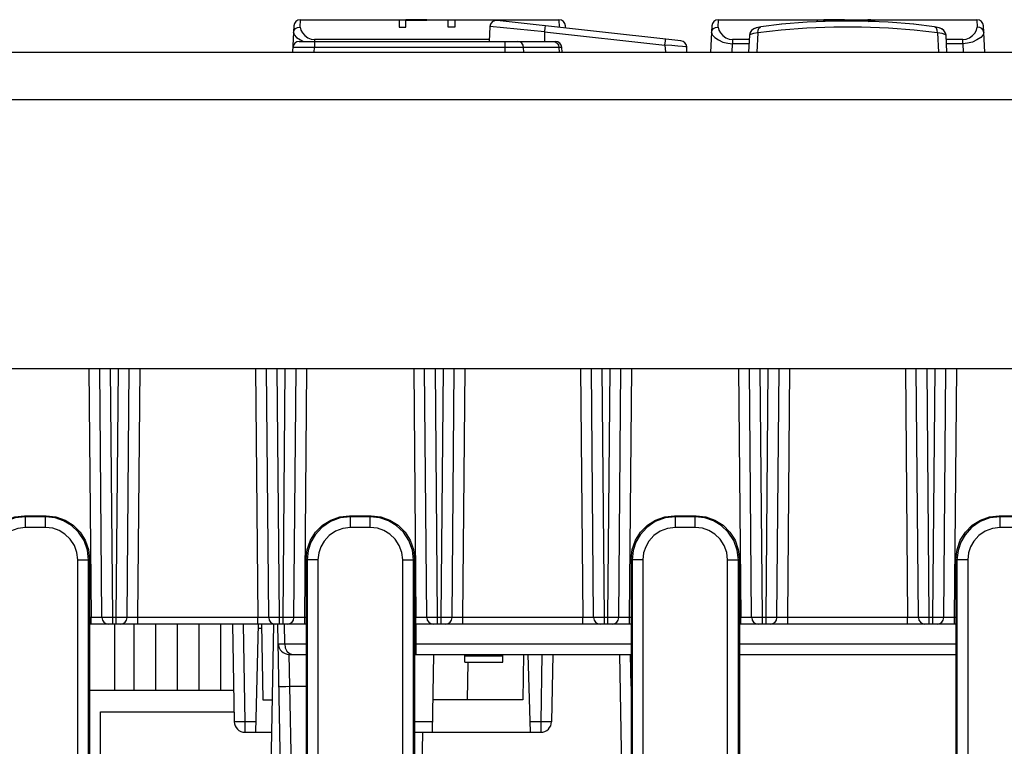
# Model space of a CAD drawing. Extents: x 34 to 410, y 34 to 287.
# Tile 8 of 77: x 76.97 to 83.39, y 93.99 to 98.74. Entities that reach past the tile are written whole.
import ezdxf

# ---------------------------------------------------------------- set-up
doc = ezdxf.new("R2010")
doc.units = 0
doc.header["$LTSCALE"] = 23.1
doc.layers.get('0').update_dxf_attribs({"linetype": 'CONTINUOUS'})
doc.layers.add('ALL_AXIS', color=7, linetype='CONTINUOUS')
doc.layers.add('ALL_FEATURES', color=7, linetype='CONTINUOUS')

msp = doc.modelspace()

# ---------------------------------------------------------------- linework, layer by layer
at = {"color": 7, "linetype": 'CONTINUOUS'}
for p, q in [((78.7557, 98.6949), (78.7467, 98.523)), ((78.7981, 98.7351), (80.4859, 98.7351)), ((80.0353, 98.6902), (80.0303, 98.5937)), ((81.2826, 98.5976), (80.0824, 98.7302)), ((80.529, 98.6809), (80.5283, 98.6949)), ((81.4851, 98.6949), (81.4761, 98.523)), ((81.5275, 98.7351), (83.2153, 98.7351)), ((81.7946, 98.6868), (81.7745, 98.6819)), ((81.7954, 98.687), (81.7946, 98.6868)), ((81.941, 98.7056), (81.8047, 98.6885)), ((82.1077, 98.7189), (81.9394, 98.7055)), ((82.2831, 98.7256), (82.106, 98.7188)), ((82.4615, 98.7256), (82.2813, 98.7256)), ((82.6368, 98.7188), (82.4597, 98.7256)), ((82.8034, 98.7055), (82.6351, 98.7189)), ((82.9381, 98.6885), (82.8018, 98.7056)), ((82.9581, 98.6844), (82.9473, 98.687)), ((83.2667, 98.523), (83.2577, 98.6949)), ((81.7294, 98.6334), (81.7236, 98.523)), ((81.7294, 98.6334), (81.7294, 98.6338)), ((81.7374, 98.6554), (81.7324, 98.6476)), ((81.7851, 98.6488), (81.7781, 98.523)), ((82.9577, 98.6488), (82.9647, 98.523)), ((82.9845, 98.6754), (82.9678, 98.682)), ((82.9921, 98.6698), (82.9845, 98.6754)), ((83.0134, 98.6338), (83.0134, 98.6334)), ((83.0192, 98.523), (83.0134, 98.6334)), ((78.7907, 98.5937), (80.4621, 98.5937)), ((81.3222, 98.523), (81.3203, 98.5577)), ((80.5063, 98.523), (80.5044, 98.5538)), ((77.4217, 94.3582), (78.3615, 94.3582))]:
    msp.add_line(p, q, dxfattribs=at)
at = {"color": 9, "linetype": 'CONTINUOUS'}
for p, q in [((78.7958, 98.6874), (78.7981, 98.7351)), ((80.3915, 98.6556), (80.0353, 98.6902)), ((80.4859, 98.7351), (80.4882, 98.6874)), ((81.5252, 98.6874), (81.5275, 98.7351)), ((83.2153, 98.7351), (83.2176, 98.6874)), ((78.7534, 98.6517), (78.7572, 98.6657)), ((78.7572, 98.6657), (78.7665, 98.6772)), ((80.3915, 98.6556), (80.3915, 98.5937)), ((80.3915, 98.6556), (81.1785, 98.5687)), ((81.4829, 98.6517), (81.4866, 98.6657)), ((81.4866, 98.6657), (81.4959, 98.6772)), ((83.2562, 98.6657), (83.2469, 98.6772)), ((83.2599, 98.6517), (83.2562, 98.6657)), ((78.7978, 98.6028), (78.8178, 98.5937)), ((78.8895, 98.5937), (78.8895, 98.5535)), ((78.8908, 98.6057), (78.8908, 98.5937)), ((80.0309, 98.6057), (78.8908, 98.6057)), ((80.1329, 98.5937), (80.1329, 98.5535)), ((81.1785, 98.5687), (81.1809, 98.523)), ((81.6173, 98.523), (81.6202, 98.5778)), ((81.6202, 98.6057), (81.6202, 98.5778)), ((81.7279, 98.6057), (81.6202, 98.6057)), ((81.7266, 98.5778), (81.6202, 98.5778)), ((83.1226, 98.6057), (83.0149, 98.6057)), ((83.1226, 98.5778), (83.0162, 98.5778)), ((83.1226, 98.5778), (83.1226, 98.6057)), ((83.1226, 98.5778), (83.1255, 98.523)), ((78.8879, 98.523), (78.8895, 98.5535)), ((80.1329, 98.5535), (78.8895, 98.5535)), ((80.1329, 98.5535), (80.1338, 98.523)), ((80.2561, 98.5229), (80.2552, 98.5535)), ((80.4855, 98.5535), (80.2552, 98.5535)), ((80.5044, 98.5538), (80.4855, 98.5535)), ((80.4855, 98.5535), (80.4873, 98.523))]:
    msp.add_line(p, q, dxfattribs=at)
for points in [[(78.7665, 98.6772), (78.78, 98.6849), (78.7958, 98.6874)], [(78.7958, 98.6874), (78.7998, 98.6677), (78.8111, 98.6484), (78.8271, 98.6313), (78.8468, 98.6175), (78.8687, 98.6087), (78.8908, 98.6057)], [(80.3962, 98.6955), (80.3958, 98.6925), (80.3947, 98.684), (80.3915, 98.6556)], [(81.4959, 98.6772), (81.5094, 98.6849), (81.5252, 98.6874)], [(81.5252, 98.6874), (81.5292, 98.6677), (81.5405, 98.6484), (81.5565, 98.6313), (81.5762, 98.6175), (81.5981, 98.6087), (81.6202, 98.6057)], [(81.7851, 98.6488), (81.7863, 98.6657), (81.7917, 98.6793), (81.8004, 98.6872), (81.8047, 98.6885)], [(82.9577, 98.6488), (82.8048, 98.6668), (82.6373, 98.6792), (82.461, 98.6854), (82.2818, 98.6854), (82.1055, 98.6792), (81.938, 98.6668), (81.7851, 98.6488)], [(82.9577, 98.6488), (82.9565, 98.6657), (82.9511, 98.6793), (82.9424, 98.6872), (82.9381, 98.6885)], [(83.1226, 98.6057), (83.1443, 98.6085), (83.1661, 98.6172), (83.1858, 98.6309), (83.202, 98.648), (83.2135, 98.6674), (83.2176, 98.6874)], [(83.2469, 98.6772), (83.2333, 98.6849), (83.2176, 98.6874)], [(78.7534, 98.6517), (78.7581, 98.6367), (78.7735, 98.6195), (78.7978, 98.6028)], [(81.4829, 98.6517), (81.4875, 98.6367), (81.5029, 98.6195), (81.5272, 98.6028), (81.5569, 98.5893), (81.5887, 98.5808), (81.6202, 98.5778)], [(81.7851, 98.6488), (81.7554, 98.6448), (81.7362, 98.6395), (81.7294, 98.6334)], [(83.0134, 98.6334), (83.0066, 98.6395), (82.9874, 98.6448), (82.9577, 98.6488)], [(83.2599, 98.6517), (83.2553, 98.6367), (83.2399, 98.6195), (83.2156, 98.6027), (83.1859, 98.5893), (83.1541, 98.5808), (83.1226, 98.5778)], [(80.2552, 98.5535), (80.2519, 98.569), (80.2438, 98.582), (80.2321, 98.5907), (80.2185, 98.5937)], [(80.4488, 98.5937), (80.4624, 98.5907), (80.4741, 98.582)], [(80.4741, 98.582), (80.4822, 98.569), (80.4855, 98.5535)], [(81.1785, 98.5687), (81.1818, 98.5971), (81.1828, 98.6056), (81.1832, 98.6086)], [(81.3203, 98.5577), (81.3134, 98.5588), (81.2934, 98.5607), (81.2621, 98.5631), (81.2225, 98.5658), (81.1785, 98.5687)], [(78.7899, 98.5544), (78.7673, 98.5543), (78.7532, 98.554), (78.7483, 98.5535)], [(78.8895, 98.5535), (78.8531, 98.554), (78.8191, 98.5543), (78.7899, 98.5544)], [(80.2035, 98.5538), (80.1812, 98.5538), (80.1574, 98.5537), (80.1329, 98.5535)], [(80.2552, 98.5535), (80.2411, 98.5537), (80.2236, 98.5538), (80.2035, 98.5538)]]:
    msp.add_lwpolyline(points, dxfattribs=at)
at = {"color": 7, "linetype": 'CONTINUOUS'}
for points in [[(80.0823, 98.7302), (80.0652, 98.7286), (80.0502, 98.7203), (80.0397, 98.7068), (80.0353, 98.6902)], [(81.8047, 98.6885), (81.7957, 98.687), (81.7753, 98.6822)], [(82.9851, 98.6751), (82.9683, 98.6819), (82.9481, 98.6868), (82.9381, 98.6885)], [(81.7753, 98.6822), (81.7583, 98.6754), (81.7433, 98.6644), (81.7325, 98.6479), (81.7294, 98.6338)], [(81.7745, 98.6819), (81.7577, 98.6751), (81.7507, 98.6698)], [(83.0134, 98.6338), (83.0105, 98.6474), (83, 98.664), (82.9851, 98.6751)], [(83.0104, 98.6476), (83.0103, 98.6479), (83.0054, 98.6554)]]:
    msp.add_lwpolyline(points, dxfattribs=at)
for centre, start, end in [((78.7981, 98.6927), 90, 177), ((80.4859, 98.6927), 3, 90), ((81.5275, 98.6927), 90, 177), ((83.2153, 98.6927), 3, 90), ((78.7907, 98.5513), 89.99841, 177), ((80.4621, 98.5513), 3.46305, 90), ((81.278, 98.5555), 3, 83.69915)]:
    msp.add_arc(centre, 0.0424, start, end, dxfattribs=at)
at = {"layer": 'ALL_AXIS', "color": 7, "linetype": 'CONTINUOUS'}
for p, q in [((77.5857, 94.3582), (77.5857, 94.7895)), ((77.713, 94.3582), (77.713, 94.7895)), ((77.8544, 94.3582), (77.8544, 94.7895)), ((77.9959, 94.3582), (77.9959, 94.7895)), ((78.1373, 94.3582), (78.1373, 94.7895)), ((78.2787, 94.3582), (78.2787, 94.7895)), ((77.4924, 92.9678), (77.4924, 94.2167)), ((77.4924, 94.2167), (78.364, 94.2167))]:
    msp.add_line(p, q, dxfattribs=at)
at = {"layer": 'ALL_FEATURES', "color": 40, "linetype": 'CONTINUOUS'}
for p, q in [((79.4425, 98.7351), (79.4425, 98.6871)), ((79.4425, 98.6871), (79.4871, 98.6871)), ((79.6228, 98.7351), (79.4871, 98.7351)), ((79.4871, 98.6871), (79.4871, 98.733)), ((79.4871, 98.733), (79.6228, 98.733)), ((79.6228, 98.733), (79.6228, 98.7351)), ((79.7637, 98.6871), (79.7637, 98.7351)), ((79.8058, 98.6871), (79.7637, 98.6871)), ((79.8058, 98.7351), (79.8058, 98.6871)), ((80.3962, 98.6955), (80.3866, 98.6966)), ((82.1711, 98.7351), (82.1711, 98.7213)), ((82.3514, 98.7351), (82.2157, 98.7351)), ((82.2157, 98.723), (82.2157, 98.733)), ((82.2157, 98.733), (82.3514, 98.733)), ((82.3514, 98.733), (82.3514, 98.7351))]:
    msp.add_line(p, q, dxfattribs=at)
at = {"layer": 'ALL_FEATURES', "color": 3, "linetype": 'CONTINUOUS'}
for p, q in [((59.8008, 98.523), (104.9286, 98.523)), ((59.8008, 96.4582), (104.942, 96.4582))]:
    msp.add_line(p, q, dxfattribs=at)
at = {"layer": 'ALL_FEATURES', "color": 9, "linetype": 'CONTINUOUS'}
for p, q in [((101.1944, 98.2119), (63.5484, 98.2119)), ((77.4169, 96.4582), (77.4311, 94.8315)), ((77.5725, 94.8315), (77.5584, 96.4582)), ((77.5961, 94.8315), (77.6103, 96.4582)), ((77.7375, 94.8315), (77.7517, 96.4582)), ((78.5059, 96.4582), (78.5201, 94.8315)), ((78.6615, 94.8315), (78.6473, 96.4582)), ((78.685, 94.8315), (78.6992, 96.4582)), ((78.8265, 94.8315), (78.8407, 96.4582)), ((79.5382, 96.4582), (79.5524, 94.8315)), ((79.6938, 94.8315), (79.6797, 96.4582)), ((79.7174, 94.8315), (79.7316, 96.4582)), ((79.8588, 94.8315), (79.873, 96.4582)), ((80.6272, 96.4582), (80.6414, 94.8315)), ((80.7828, 94.8315), (80.7686, 96.4582)), ((80.8063, 94.8315), (80.8205, 96.4582)), ((80.9478, 94.8315), (80.962, 96.4582)), ((81.6595, 96.4582), (81.6737, 94.8315)), ((81.8151, 94.8315), (81.801, 96.4582)), ((81.8387, 94.8315), (81.8529, 96.4582)), ((81.9801, 94.8315), (81.9943, 96.4582)), ((82.7485, 96.4582), (82.7627, 94.8315)), ((82.9041, 94.8315), (82.8899, 96.4582)), ((82.9276, 94.8315), (82.9418, 96.4582)), ((83.0691, 94.8315), (83.0833, 96.4582)), ((76.9974, 95.4966), (77.0036, 95.4904)), ((77.0036, 95.4197), (77.0036, 95.4904)), ((77.1327, 95.4904), (77.0036, 95.4904)), ((77.1327, 95.4904), (77.1389, 95.4966)), ((77.1327, 95.4197), (77.1327, 95.4904)), ((79.1187, 95.4966), (79.1249, 95.4904)), ((79.1249, 95.4197), (79.1249, 95.4904)), ((79.254, 95.4904), (79.1249, 95.4904)), ((79.254, 95.4904), (79.2602, 95.4966)), ((79.254, 95.4197), (79.254, 95.4904)), ((81.24, 95.4966), (81.2462, 95.4904)), ((81.2462, 95.4197), (81.2462, 95.4904)), ((81.3753, 95.4904), (81.2462, 95.4904)), ((81.3753, 95.4904), (81.3815, 95.4966)), ((81.3753, 95.4197), (81.3753, 95.4904)), ((83.3613, 95.4966), (83.3675, 95.4904)), ((83.3675, 95.4197), (83.3675, 95.4904)), ((83.4966, 95.4904), (83.3675, 95.4904)), ((77.1327, 95.4197), (77.0036, 95.4197)), ((79.254, 95.4197), (79.1249, 95.4197)), ((81.3753, 95.4197), (81.2462, 95.4197)), ((83.4966, 95.4197), (83.3675, 95.4197)), ((77.4155, 95.2076), (77.4217, 95.2138)), ((78.8359, 95.2138), (78.8421, 95.2076)), ((79.5368, 95.2076), (79.543, 95.2138)), ((80.9572, 95.2138), (80.9634, 95.2076)), ((81.6581, 95.2076), (81.6643, 95.2138)), ((83.0785, 95.2138), (83.0847, 95.2076)), ((77.3448, 91.0481), (77.3448, 95.2076)), ((77.3448, 95.2076), (77.4155, 95.2076)), ((77.4155, 91.1188), (77.4155, 95.2076)), ((78.8421, 95.2076), (78.8421, 91.1188)), ((78.9128, 95.2076), (78.8421, 95.2076)), ((78.9128, 95.2076), (78.9128, 91.0481)), ((79.4661, 91.0481), (79.4661, 95.2076)), ((79.4661, 95.2076), (79.5368, 95.2076)), ((79.5368, 91.1188), (79.5368, 95.2076)), ((80.9634, 95.2076), (80.9634, 91.1188)), ((81.0341, 95.2076), (80.9634, 95.2076)), ((81.0341, 95.2076), (81.0341, 91.0481)), ((81.5874, 91.0481), (81.5874, 95.2076)), ((81.5874, 95.2076), (81.6581, 95.2076)), ((81.6581, 91.1188), (81.6581, 95.2076)), ((83.0847, 95.2076), (83.0847, 91.1188)), ((83.1554, 95.2076), (83.0847, 95.2076)), ((83.1554, 95.2076), (83.1554, 91.0481)), ((77.4311, 94.8315), (77.4217, 94.8315)), ((77.4311, 94.7895), (77.4311, 94.8315)), ((77.4946, 94.8314), (77.4746, 94.8314)), ((77.5428, 94.8314), (77.5169, 94.8314)), ((77.5725, 94.8315), (77.5428, 94.8314)), ((77.5725, 94.7895), (77.5725, 94.8315)), ((77.5961, 94.8315), (77.5725, 94.8315)), ((77.5961, 94.7895), (77.5961, 94.8315)), ((77.6204, 94.8314), (77.5961, 94.8315)), ((77.648, 94.8314), (77.6204, 94.8314)), ((77.6602, 94.8314), (77.648, 94.8314)), ((77.7375, 94.8315), (77.707, 94.8314)), ((77.7375, 94.7895), (77.7375, 94.8315)), ((78.5201, 94.8315), (77.7375, 94.8315)), ((78.5201, 94.7895), (78.5201, 94.8315)), ((78.5836, 94.8314), (78.5636, 94.8314)), ((78.6317, 94.8314), (78.6058, 94.8314)), ((78.6615, 94.8315), (78.6317, 94.8314)), ((78.6615, 94.7895), (78.6615, 94.8315)), ((78.685, 94.8315), (78.6615, 94.8315)), ((78.685, 94.7895), (78.685, 94.8315)), ((78.7093, 94.8314), (78.685, 94.8315)), ((78.7369, 94.8314), (78.7093, 94.8314)), ((78.7492, 94.8314), (78.7369, 94.8314)), ((78.8265, 94.8315), (78.796, 94.8314)), ((78.8265, 94.7895), (78.8265, 94.8315)), ((78.8359, 94.8315), (78.8265, 94.8315)), ((79.5524, 94.8315), (79.543, 94.8315)), ((79.5524, 94.7895), (79.5524, 94.8315)), ((79.6159, 94.8314), (79.5959, 94.8314)), ((79.6641, 94.8314), (79.6382, 94.8314)), ((79.6938, 94.8315), (79.6641, 94.8314)), ((79.6938, 94.7895), (79.6938, 94.8315)), ((79.7174, 94.8315), (79.6938, 94.8315)), ((79.7174, 94.7895), (79.7174, 94.8315)), ((79.7417, 94.8314), (79.7174, 94.8315)), ((79.7693, 94.8314), (79.7417, 94.8314)), ((79.7815, 94.8314), (79.7693, 94.8314)), ((79.8588, 94.8315), (79.8283, 94.8314)), ((79.8588, 94.7895), (79.8588, 94.8315)), ((80.6414, 94.8315), (79.8588, 94.8315)), ((80.6414, 94.7895), (80.6414, 94.8315)), ((80.7049, 94.8314), (80.6849, 94.8314)), ((80.753, 94.8314), (80.7271, 94.8314)), ((80.7828, 94.8315), (80.753, 94.8314)), ((80.7828, 94.7895), (80.7828, 94.8315)), ((80.8063, 94.8315), (80.7828, 94.8315)), ((80.8063, 94.7895), (80.8063, 94.8315)), ((80.8306, 94.8314), (80.8063, 94.8315)), ((80.8582, 94.8314), (80.8306, 94.8314)), ((80.8705, 94.8314), (80.8582, 94.8314)), ((80.9478, 94.8315), (80.9173, 94.8314)), ((80.9478, 94.7895), (80.9478, 94.8315)), ((80.9572, 94.8315), (80.9478, 94.8315)), ((81.6737, 94.8315), (81.6643, 94.8315)), ((81.6737, 94.7895), (81.6737, 94.8315)), ((81.7372, 94.8314), (81.7172, 94.8314)), ((81.7854, 94.8314), (81.7595, 94.8314)), ((81.8151, 94.8315), (81.7854, 94.8314)), ((81.8151, 94.7895), (81.8151, 94.8315)), ((81.8387, 94.8315), (81.8151, 94.8315)), ((81.8387, 94.7895), (81.8387, 94.8315)), ((81.863, 94.8314), (81.8387, 94.8315)), ((81.8906, 94.8314), (81.863, 94.8314)), ((81.9028, 94.8314), (81.8906, 94.8314)), ((81.9801, 94.8315), (81.9496, 94.8314)), ((81.9801, 94.7895), (81.9801, 94.8315)), ((82.7627, 94.8315), (81.9801, 94.8315)), ((82.7627, 94.7895), (82.7627, 94.8315)), ((82.8262, 94.8314), (82.8062, 94.8314)), ((82.8743, 94.8314), (82.8484, 94.8314)), ((82.9041, 94.8315), (82.8743, 94.8314)), ((82.9041, 94.7895), (82.9041, 94.8315)), ((82.9276, 94.8315), (82.9041, 94.8315)), ((82.9276, 94.7895), (82.9276, 94.8315)), ((82.9519, 94.8314), (82.9276, 94.8315)), ((82.9795, 94.8314), (82.9519, 94.8314)), ((82.9918, 94.8314), (82.9795, 94.8314)), ((83.0691, 94.8315), (83.0386, 94.8314)), ((83.0691, 94.7895), (83.0691, 94.8315)), ((83.0785, 94.8315), (83.0691, 94.8315)), ((78.4247, 94.7895), (78.4358, 94.1519)), ((78.6954, 94.661), (78.6931, 94.7895)), ((79.5507, 94.7895), (79.5517, 94.661)), ((78.6663, 94.6609), (78.6954, 94.661)), ((78.6954, 94.661), (78.8359, 94.661)), ((79.543, 94.661), (80.9572, 94.661)), ((79.5517, 94.661), (79.5517, 94.5915)), ((81.6643, 94.661), (83.0785, 94.661)), ((78.7295, 94.3831), (78.7247, 94.5915)), ((79.8708, 94.5823), (80.1203, 94.5823)), ((80.375, 94.5915), (80.3673, 94.1519)), ((80.9572, 94.3847), (80.9536, 94.5915)), ((78.7661, 92.2851), (78.7295, 94.3831)), ((78.7295, 94.3831), (78.8359, 94.3831)), ((78.4358, 94.1519), (78.4358, 94.0824)), ((78.5056, 94.1519), (78.4358, 94.1519)), ((79.6602, 94.1519), (79.543, 94.1519)), ((80.3673, 94.1519), (80.2975, 94.1519)), ((80.3673, 94.1519), (80.3673, 94.0824)), ((79.5703, 92.4843), (79.5981, 94.0824))]:
    msp.add_line(p, q, dxfattribs=at)
at = {"layer": 'ALL_FEATURES', "color": 7, "linetype": 'CONTINUOUS'}
for p, q in [((77.5018, 94.8315), (77.4876, 96.4582)), ((77.6668, 94.8315), (77.681, 96.4582)), ((78.5908, 94.8315), (78.5766, 96.4582)), ((78.7558, 94.8315), (78.77, 96.4582)), ((79.6231, 94.8315), (79.6089, 96.4582)), ((79.7881, 94.8315), (79.8023, 96.4582)), ((80.7121, 94.8315), (80.6979, 96.4582)), ((80.8771, 94.8315), (80.8913, 96.4582)), ((81.7444, 94.8315), (81.7302, 96.4582)), ((81.9094, 94.8315), (81.9236, 96.4582)), ((82.8334, 94.8315), (82.8192, 96.4582)), ((82.9984, 94.8315), (83.0126, 96.4582)), ((76.9974, 95.4966), (77.1389, 95.4966)), ((79.1187, 95.4966), (79.2602, 95.4966)), ((81.24, 95.4966), (81.3815, 95.4966)), ((83.3613, 95.4966), (83.5028, 95.4966)), ((77.4217, 95.2138), (77.4217, 91.1126)), ((78.8359, 95.2138), (78.8359, 91.1126)), ((79.543, 95.2138), (79.543, 91.1126)), ((80.9572, 95.2138), (80.9572, 91.1126)), ((81.6643, 95.2138), (81.6643, 91.1126)), ((83.0785, 95.2138), (83.0785, 91.1126)), ((78.8359, 94.7895), (77.4217, 94.7895)), ((78.354, 94.7895), (78.3651, 94.1519)), ((78.5223, 94.7895), (78.5038, 94.0824)), ((78.5444, 94.7895), (78.5531, 94.2945)), ((78.6034, 93.6016), (78.6241, 94.7896)), ((78.6954, 92.2851), (78.6517, 94.7895)), ((80.9572, 94.7895), (79.543, 94.7895)), ((83.0785, 94.7895), (81.6643, 94.7895)), ((78.5449, 94.7611), (78.5216, 94.7611)), ((78.7247, 94.5915), (78.8359, 94.5915)), ((79.543, 94.5915), (80.9572, 94.5915)), ((79.6679, 94.5915), (79.659, 94.0824)), ((79.8715, 94.5406), (79.8707, 94.5915)), ((80.1195, 94.5406), (80.1204, 94.5915)), ((80.2553, 94.5915), (80.2501, 94.2945)), ((80.2994, 94.0824), (80.286, 94.5915)), ((80.4457, 94.5915), (80.438, 94.1519)), ((80.9205, 92.4843), (80.8837, 94.5915)), ((81.6643, 94.5915), (83.0785, 94.5915)), ((79.8715, 94.5406), (80.1195, 94.5406)), ((79.8895, 94.2945), (79.8938, 94.5406)), ((78.5531, 94.2945), (78.6154, 94.2945)), ((80.2501, 94.2945), (79.6627, 94.2945)), ((78.4358, 94.0824), (78.6117, 94.0824)), ((79.543, 94.0824), (80.3673, 94.0824))]:
    msp.add_line(p, q, dxfattribs=at)
at = {"layer": 'ALL_FEATURES', "color": 40, "linetype": 'CONTINUOUS'}
for points in [[(82.476, 98.7293), (82.4733, 98.7289), (82.4706, 98.7284), (82.4679, 98.7278), (82.4653, 98.7273), (82.4626, 98.7267), (82.4599, 98.7262), (82.4572, 98.7256)], [(82.5228, 98.7349), (82.5206, 98.7348), (82.5183, 98.7346), (82.5159, 98.7345), (82.5136, 98.7343), (82.5111, 98.7341), (82.5087, 98.7338), (82.5062, 98.7336), (82.5036, 98.7333), (82.5011, 98.733), (82.4984, 98.7327), (82.4958, 98.7323), (82.4931, 98.732), (82.4903, 98.7316), (82.4875, 98.7312), (82.4847, 98.7307), (82.4819, 98.7303), (82.4789, 98.7298), (82.476, 98.7293)], [(82.5057, 98.7238), (82.5088, 98.7246), (82.5119, 98.7254), (82.515, 98.7261), (82.518, 98.7268), (82.5212, 98.7275), (82.5243, 98.7282), (82.5275, 98.7288), (82.5306, 98.7294), (82.5336, 98.73), (82.5367, 98.7305), (82.5403, 98.7311), (82.5439, 98.7317), (82.5474, 98.7322), (82.551, 98.7327), (82.556, 98.7333)], [(82.556, 98.7333), (82.5575, 98.7335), (82.559, 98.7337), (82.5605, 98.7338), (82.5619, 98.734), (82.5634, 98.7341), (82.5648, 98.7343), (82.5662, 98.7344), (82.5676, 98.7345), (82.5689, 98.7346), (82.5703, 98.7347), (82.5716, 98.7348), (82.5729, 98.7349), (82.5741, 98.7349), (82.5754, 98.735)]]:
    msp.add_lwpolyline(points, dxfattribs=at)
at = {"layer": 'ALL_FEATURES', "color": 7, "linetype": 'CONTINUOUS'}
for points in [[(76.7146, 95.2138), (76.7217, 95.2767), (76.7426, 95.3365), (76.7763, 95.3901), (76.8211, 95.4349), (76.8747, 95.4686), (76.9345, 95.4895), (76.9974, 95.4966)], [(77.1389, 95.4966), (77.2018, 95.4895), (77.2616, 95.4686), (77.3152, 95.4349), (77.36, 95.3901), (77.3937, 95.3365), (77.4146, 95.2767), (77.4217, 95.2138)], [(78.8359, 95.2138), (78.843, 95.2767), (78.8639, 95.3365), (78.8976, 95.3901), (78.9424, 95.4349), (78.996, 95.4686), (79.0558, 95.4895), (79.1187, 95.4966)], [(79.2602, 95.4966), (79.3231, 95.4895), (79.3829, 95.4686), (79.4365, 95.4349), (79.4813, 95.3901), (79.515, 95.3365), (79.5359, 95.2767), (79.543, 95.2138)], [(80.9572, 95.2138), (80.9643, 95.2767), (80.9852, 95.3365), (81.0189, 95.3901), (81.0637, 95.4349), (81.1173, 95.4686), (81.1771, 95.4895), (81.24, 95.4966)], [(81.3815, 95.4966), (81.4444, 95.4895), (81.5042, 95.4686), (81.5578, 95.4349), (81.6026, 95.3901), (81.6363, 95.3365), (81.6572, 95.2767), (81.6643, 95.2138)], [(83.0785, 95.2138), (83.0856, 95.2767), (83.1065, 95.3365), (83.1402, 95.3901), (83.185, 95.4349), (83.2386, 95.4686), (83.2984, 95.4895), (83.3613, 95.4966)]]:
    msp.add_lwpolyline(points, dxfattribs=at)
at = {"layer": 'ALL_FEATURES', "color": 9, "linetype": 'CONTINUOUS'}
for points in [[(77.0036, 95.4904), (76.9362, 95.4822), (76.8727, 95.4583), (76.817, 95.4201), (76.774, 95.3727), (76.7455, 95.3231), (76.7278, 95.2701), (76.7208, 95.2076)], [(77.4155, 95.2076), (77.4079, 95.2728), (77.3855, 95.3343), (77.3495, 95.3892), (77.3028, 95.4335), (77.252, 95.464), (77.1964, 95.4831), (77.1327, 95.4904)], [(79.1249, 95.4904), (79.0575, 95.4822), (78.994, 95.4583), (78.9383, 95.4201), (78.8953, 95.3727), (78.8668, 95.3231), (78.8491, 95.2701), (78.8421, 95.2076)], [(79.5368, 95.2076), (79.5292, 95.2728), (79.5068, 95.3343), (79.4708, 95.3892), (79.4241, 95.4335), (79.3733, 95.464), (79.3177, 95.4831), (79.254, 95.4904)], [(81.2462, 95.4904), (81.1788, 95.4822), (81.1153, 95.4583), (81.0596, 95.4201), (81.0166, 95.3727), (80.9881, 95.3231), (80.9704, 95.2701), (80.9634, 95.2076)], [(81.6581, 95.2076), (81.6505, 95.2728), (81.6281, 95.3343), (81.5921, 95.3892), (81.5454, 95.4335), (81.4946, 95.464), (81.439, 95.4831), (81.3753, 95.4904)], [(83.3675, 95.4904), (83.3001, 95.4822), (83.2366, 95.4583), (83.1809, 95.4201), (83.1379, 95.3727), (83.1094, 95.3231), (83.0917, 95.2701), (83.0847, 95.2076)], [(77.0036, 95.4197), (76.9531, 95.4136), (76.9054, 95.3956), (76.8636, 95.367), (76.8314, 95.3314), (76.81, 95.2942), (76.7967, 95.2545), (76.7915, 95.2076)], [(77.3448, 95.2076), (77.3391, 95.2565), (77.3223, 95.3026), (77.2953, 95.3438), (77.2603, 95.377), (77.2222, 95.3999), (77.1805, 95.4143), (77.1327, 95.4197)], [(79.1249, 95.4197), (79.0744, 95.4136), (79.0267, 95.3956), (78.9849, 95.367), (78.9527, 95.3314), (78.9313, 95.2942), (78.918, 95.2545), (78.9128, 95.2076)], [(79.4661, 95.2076), (79.4604, 95.2565), (79.4436, 95.3026), (79.4166, 95.3438), (79.3816, 95.377), (79.3435, 95.3999), (79.3018, 95.4143), (79.254, 95.4197)], [(81.2462, 95.4197), (81.1957, 95.4136), (81.148, 95.3956), (81.1062, 95.367), (81.074, 95.3314), (81.0526, 95.2942), (81.0393, 95.2545), (81.0341, 95.2076)], [(81.5874, 95.2076), (81.5817, 95.2565), (81.5649, 95.3026), (81.5379, 95.3438), (81.5029, 95.377), (81.4648, 95.3999), (81.4231, 95.4143), (81.3753, 95.4197)], [(83.3675, 95.4197), (83.317, 95.4136), (83.2693, 95.3956), (83.2275, 95.367), (83.1953, 95.3314), (83.1739, 95.2942), (83.1606, 95.2545), (83.1554, 95.2076)], [(77.4746, 94.8314), (77.4474, 94.8315), (77.4311, 94.8315)], [(77.5018, 94.8315), (77.5, 94.8315), (77.4946, 94.8314)], [(77.5169, 94.8314), (77.5061, 94.8314), (77.503, 94.8315), (77.5018, 94.8315)], [(77.6668, 94.8315), (77.6661, 94.8315), (77.664, 94.8315), (77.6602, 94.8314)], [(77.707, 94.8314), (77.6826, 94.8314), (77.674, 94.8314), (77.6686, 94.8315), (77.6668, 94.8315)], [(78.5636, 94.8314), (78.5363, 94.8315), (78.5201, 94.8315)], [(78.5908, 94.8315), (78.5889, 94.8315), (78.5836, 94.8314)], [(78.6058, 94.8314), (78.5951, 94.8314), (78.592, 94.8315), (78.5908, 94.8315)], [(78.7558, 94.8315), (78.755, 94.8315), (78.7529, 94.8315), (78.7492, 94.8314)], [(78.796, 94.8314), (78.7715, 94.8314), (78.763, 94.8314), (78.7576, 94.8315), (78.7558, 94.8315)], [(79.5959, 94.8314), (79.5687, 94.8315), (79.5524, 94.8315)], [(79.6231, 94.8315), (79.6213, 94.8315), (79.6159, 94.8314)], [(79.6382, 94.8314), (79.6274, 94.8314), (79.6243, 94.8315), (79.6231, 94.8315)], [(79.7881, 94.8315), (79.7874, 94.8315), (79.7853, 94.8315), (79.7815, 94.8314)], [(79.8283, 94.8314), (79.8039, 94.8314), (79.7953, 94.8314), (79.7899, 94.8315), (79.7881, 94.8315)], [(80.6849, 94.8314), (80.6576, 94.8315), (80.6414, 94.8315)], [(80.7121, 94.8315), (80.7102, 94.8315), (80.7049, 94.8314)], [(80.7271, 94.8314), (80.7164, 94.8314), (80.7133, 94.8315), (80.7121, 94.8315)], [(80.8771, 94.8315), (80.8763, 94.8315), (80.8742, 94.8315), (80.8705, 94.8314)], [(80.9173, 94.8314), (80.8928, 94.8314), (80.8843, 94.8314), (80.8789, 94.8315), (80.8771, 94.8315)], [(81.7172, 94.8314), (81.69, 94.8315), (81.6737, 94.8315)], [(81.7444, 94.8315), (81.7426, 94.8315), (81.7372, 94.8314)], [(81.7595, 94.8314), (81.7487, 94.8314), (81.7456, 94.8315), (81.7444, 94.8315)], [(81.9094, 94.8315), (81.9087, 94.8315), (81.9066, 94.8315), (81.9028, 94.8314)], [(81.9496, 94.8314), (81.9252, 94.8314), (81.9166, 94.8314), (81.9112, 94.8315), (81.9094, 94.8315)], [(82.8062, 94.8314), (82.7789, 94.8315), (82.7627, 94.8315)], [(82.8334, 94.8315), (82.8315, 94.8315), (82.8262, 94.8314)], [(82.8484, 94.8314), (82.8377, 94.8314), (82.8346, 94.8315), (82.8334, 94.8315)], [(82.9984, 94.8315), (82.9976, 94.8315), (82.9955, 94.8315), (82.9918, 94.8314)], [(83.0386, 94.8314), (83.0141, 94.8314), (83.0056, 94.8314), (83.0002, 94.8315), (82.9984, 94.8315)], [(78.654, 94.661), (78.655, 94.6609), (78.6576, 94.6609), (78.6663, 94.6609)], [(78.6954, 94.661), (78.6994, 94.6343), (78.7103, 94.6118), (78.7265, 94.5968), (78.7454, 94.5915)], [(78.6588, 94.3831), (78.6642, 94.3827), (78.6795, 94.3826), (78.7025, 94.3827), (78.7295, 94.3831)], [(78.4358, 94.1519), (78.4175, 94.1516), (78.4005, 94.1514), (78.3859, 94.1514), (78.3746, 94.1514), (78.3676, 94.1516), (78.3651, 94.1519)], [(80.438, 94.1519), (80.4356, 94.1516), (80.4285, 94.1514), (80.4173, 94.1514), (80.4027, 94.1514), (80.3856, 94.1516), (80.3673, 94.1519)]]:
    msp.add_lwpolyline(points, dxfattribs=at)
at = {"layer": 'ALL_FEATURES', "color": 7, "linetype": 'CONTINUOUS'}
for centre, radius, start, end in [((77.5443, 94.8319), 0.0424, 180.5, 270), ((77.6244, 94.8319), 0.0424, 270, 359.5), ((78.6332, 94.8319), 0.0424, 180.5, 270), ((78.7133, 94.8319), 0.0424, 270, 359.5), ((79.6656, 94.8319), 0.0424, 180.5, 270), ((79.7457, 94.8319), 0.0424, 270, 359.5), ((80.7545, 94.8319), 0.0424, 180.5, 270), ((80.8346, 94.8319), 0.0424, 270, 359.5), ((81.7869, 94.8319), 0.0424, 180.5, 270), ((81.867, 94.8319), 0.0424, 270, 359.5), ((82.8758, 94.8319), 0.0424, 180.5, 270), ((82.9559, 94.8319), 0.0424, 270, 359.5), ((78.7247, 94.6622), 0.0707, 181, 270), ((78.4358, 94.1531), 0.0707, 181, 270), ((80.3673, 94.1531), 0.0707, 270, 359)]:
    msp.add_arc(centre, radius, start, end, dxfattribs=at)

doc.saveas('drawing.dxf')
